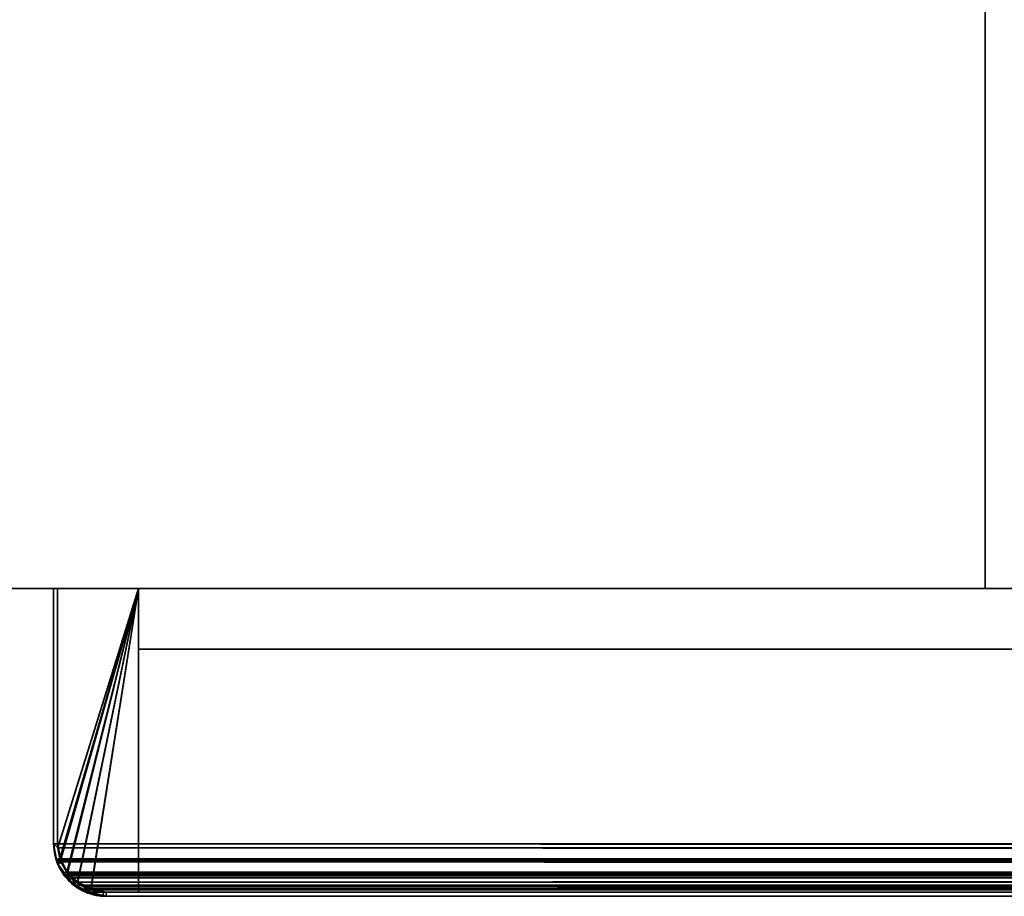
# Model space of a CAD drawing. Header units: millimetres. Extents: x -625 to 3625, y -115 to 71.
# Tile 2 of 256: x -535 to -474, y -50 to 4. Entities that reach past the tile are written whole.
import ezdxf

# ---------------------------------------------------------------- set-up
doc = ezdxf.new("R2010")
doc.units = ezdxf.units.MM
doc.layers.add('151', color=7, linetype='Continuous', true_color=0xffffff)

# ---------------------------------------------------------------- blocks, each defined once
blk = doc.blocks.new('UG_SURFACE_001')
at = {"layer": '151', "color": 252, "linetype": 'Continuous', "lineweight": 35}
for points in [[(625, -31, 2235), (625, 69, 2235), (-625, 69, 2235), (-625, -31, 2235)], [(-625, -31, -5), (-625, 69, -5), (-475, 69, -5), (-475, -31, -5)], [(-475, -31, -5), (-475, 69, -5), (-475, 69, 2085), (-475, -31, 2085)], [(-475, -31, 2085), (-475, 69, 2085), (475, 69, 2085), (475, -31, 2085)], [(625, -31, 2235), (-625, -31, 2235), (-475, -31, 2085), (475, -31, 2085)], [(-625, -31, 2235), (-625, -31, -5), (-475, -31, -5), (-475, -31, 2085)]]:
    blk.add_3dface(points, dxfattribs=at)
blk = doc.blocks.new('UG_SURFACE_015')
at = {"layer": '151', "color": 14, "linetype": 'Continuous', "lineweight": 35}
for points in [[(-532.25, -46.75, 2140.75), (-532.25, -31, 2140.75), (-532.25, -31, -5), (-532.25, -46.75, -5)], [(-532.214, -46.931, -5), (-532.25, -46.75, -5), (-532.25, -31, -5), (-527.25, -31, -5)], [(-527.25, -31, 2135.75), (-532.25, -31, 2140.75), (-532.25, -46.75, 2140.75), (-532.221, -46.93, 2140.721)], [(-527.25, -31, 2135.75), (-527.25, -31, -5), (-532.25, -31, -5), (-532.25, -31, 2140.75)], [(-527.25, -31, 2135.75), (-532.221, -46.93, 2140.721), (-532.102, -47.682, 2140.602), (-532.08, -47.723, 2140.58)], [(-532.056, -47.723, -5), (-532.214, -46.931, -5), (-527.25, -31, -5)], [(-532.08, -47.723, 2140.58), (-531.66, -48.532, 2140.16), (-527.25, -31, 2135.75)], [(-527.25, -31, -5), (-531.617, -48.504, -5), (-532.022, -47.898, -5), (-532.056, -47.723, -5)], [(-527.25, -31, 2135.75), (-531.66, -48.532, 2140.16), (-531.652, -48.547, 2140.152), (-531.009, -49.104, 2139.509)], [(-527.25, -31, -5), (-531.004, -49.117, -5), (-531.371, -48.871, -5), (-531.617, -48.504, -5)], [(-527.25, -31, 2135.75), (-531.009, -49.104, 2139.509), (-530.689, -49.383, 2139.189), (-530.195, -49.509, 2138.695)], [(-527.25, -31, -5), (-530.199, -49.561, -5), (-530.398, -49.522, -5), (-531.004, -49.117, -5)], [(-527.25, -31, -5), (-527.25, -49.75, -5), (-529.25, -49.75, -5), (-530.199, -49.561, -5)], [(-530.195, -49.509, 2138.695), (-529.25, -49.75, 2137.75), (-527.25, -49.75, 2135.75), (-527.25, -31, 2135.75)], [(-527.25, -31, -5), (-527.25, -31, 2135.75), (-527.25, -49.75, 2135.75), (-527.25, -49.75, -5)], [(-532.25, -46.75, -5), (-532.214, -46.931, -5), (-532.221, -46.93, 2140.721)], [(-532.221, -46.93, 2140.721), (-532.25, -46.75, 2140.75), (-532.25, -46.75, -5)], [(-532.102, -47.682, 2140.602), (-532.221, -46.93, 2140.721), (-532.214, -46.931, -5)], [(-532.214, -46.931, -5), (-532.056, -47.723, -5), (-532.08, -47.723, 2140.58)], [(-532.08, -47.723, 2140.58), (-532.102, -47.682, 2140.602), (-532.214, -46.931, -5)], [(-531.66, -48.532, 2140.16), (-532.08, -47.723, 2140.58), (-532.056, -47.723, -5)], [(-532.056, -47.723, -5), (-532.022, -47.898, -5), (-531.66, -48.532, 2140.16)], [(-532.022, -47.898, -5), (-531.617, -48.504, -5), (-531.66, -48.532, 2140.16)], [(-531.652, -48.547, 2140.152), (-531.66, -48.532, 2140.16), (-531.617, -48.504, -5)], [(-531.009, -49.104, 2139.509), (-531.652, -48.547, 2140.152), (-531.617, -48.504, -5)], [(-531.617, -48.504, -5), (-531.371, -48.871, -5), (-531.009, -49.104, 2139.509)], [(-531.371, -48.871, -5), (-531.004, -49.117, -5), (-531.009, -49.104, 2139.509)], [(-530.689, -49.383, 2139.189), (-531.009, -49.104, 2139.509), (-531.004, -49.117, -5)], [(-531.004, -49.117, -5), (-530.398, -49.522, -5), (-530.195, -49.509, 2138.695)], [(-530.195, -49.509, 2138.695), (-530.689, -49.383, 2139.189), (-531.004, -49.117, -5)], [(-530.398, -49.522, -5), (-530.199, -49.561, -5), (-530.195, -49.509, 2138.695)], [(-529.25, -49.75, 2137.75), (-530.195, -49.509, 2138.695), (-530.199, -49.561, -5)], [(-530.199, -49.561, -5), (-529.25, -49.75, -5), (-529.25, -49.75, 2137.75)], [(-529.25, -49.75, 2137.75), (-529.25, -49.75, -5), (-527.25, -49.75, -5), (-527.25, -49.75, 2135.75)]]:
    blk.add_3dface(points, dxfattribs=at)
blk = doc.blocks.new('UG_SURFACE_016')
at = {"layer": '151', "color": 41, "linetype": 'Continuous', "lineweight": 35}
for points in [[(-527.25, -34.75, -5), (-457.25, -34.75, -5), (-457.25, -49.75, -5), (-527.25, -49.75, -5)], [(-527.25, -49.75, 2135.75), (-527.25, -34.75, 2135.75), (-527.25, -34.75, -5), (-527.25, -49.75, -5)], [(-457.25, -34.75, 2065.75), (-457.25, -34.75, -5), (-527.25, -34.75, -5), (-527.25, -34.75, 2135.75)], [(-527.25, -34.75, 2135.75), (-527.25, -49.75, 2135.75), (-457.25, -49.75, 2065.75), (-457.25, -34.75, 2065.75)], [(-457.25, -34.75, 2065.75), (-457.25, -49.75, 2065.75), (-457.25, -49.75, -5), (-457.25, -34.75, -5)], [(-527.25, -49.75, 2135.75), (-527.25, -49.75, -5), (-457.25, -49.75, -5), (-457.25, -49.75, 2065.75)]]:
    blk.add_3dface(points, dxfattribs=at)
blk = doc.blocks.new('UG_SURFACE_017')
at = {"layer": '151', "color": 7, "linetype": 'Continuous', "lineweight": 35}
for points in [[(-452.25, -46.75, -5), (-452.25, -8.75, -5), (-452, -8.75, -5), (-452, -46.75, -5)], [(-452.25, -8.75, -5), (-452.25, -46.75, -5), (-452.25, -46.75, 2060.75), (-452.25, -8.75, 2060.75)], [(-452.25, -8.75, 2060.75), (-452, -8.75, 2060.5), (-452, -8.75, -5), (-452.25, -8.75, -5)], [(-452, -46.75, 2060.5), (-452, -8.75, 2060.5), (-452.25, -8.75, 2060.75), (-452.25, -46.75, 2060.75)], [(-452, -8.75, 2060.5), (-452, -46.75, 2060.5), (-452, -46.75, -5), (-452, -8.75, -5)], [(-532.5, -46.75, 2141), (-532.5, -31, 2141), (-532.5, -31, -5), (-532.5, -46.75, -5)], [(-532.25, -46.75, 2140.75), (-532.25, -31, 2140.75), (-532.5, -31, 2141), (-532.5, -46.75, 2141)], [(-532.25, -31, -5), (-532.25, -46.75, -5), (-532.5, -46.75, -5), (-532.5, -31, -5)], [(-532.5, -31, 2141), (-532.25, -31, 2140.75), (-532.25, -31, -5), (-532.5, -31, -5)], [(-532.25, -46.75, -5), (-532.25, -31, -5), (-532.25, -31, 2140.75), (-532.25, -46.75, 2140.75)], [(-532.5, -46.75, -5), (-532.307, -47.726, -5), (-532.339, -47.76, 2140.839)], [(-532.339, -47.76, 2140.839), (-532.5, -46.75, 2141), (-532.5, -46.75, -5)], [(-532.25, -46.75, -5), (-532.064, -47.649, -5), (-532.307, -47.726, -5), (-532.5, -46.75, -5)], [(-532.038, -47.854, 2140.538), (-532.239, -47.009, 2140.739), (-532.5, -46.75, 2141), (-532.339, -47.76, 2140.839)], [(-532.5, -46.75, 2141), (-532.239, -47.009, 2140.739), (-532.25, -46.75, 2140.75)], [(-532.064, -47.649, -5), (-532.25, -46.75, 2140.75), (-532.239, -47.009, 2140.739)], [(-532.064, -47.649, -5), (-532.25, -46.75, -5), (-532.25, -46.75, 2140.75)], [(-452.281, -46.913, -5), (-452.25, -46.75, -5), (-452, -46.75, -5), (-452.034, -46.927, -5)], [(-452.261, -47.009, 2060.761), (-452.25, -46.75, -5), (-452.281, -46.913, -5)], [(-452.261, -47.009, 2060.761), (-452.25, -46.75, 2060.75), (-452.25, -46.75, -5)], [(-452.112, -47.598, 2060.612), (-452, -46.75, 2060.5), (-452.261, -47.009, 2060.761)], [(-452.25, -46.75, 2060.75), (-452.261, -47.009, 2060.761), (-452, -46.75, 2060.5)], [(-452.23, -47.945, -5), (-452.224, -47.937, -5), (-452, -46.75, 2060.5)], [(-452, -46.75, 2060.5), (-452.112, -47.598, 2060.612), (-452.23, -47.945, -5)], [(-452, -46.75, 2060.5), (-452.224, -47.937, -5), (-452.211, -47.864, -5)], [(-452, -46.75, 2060.5), (-452.211, -47.864, -5), (-452.034, -46.927, -5)], [(-452.034, -46.927, -5), (-452, -46.75, -5), (-452, -46.75, 2060.5)], [(-532.064, -47.649, -5), (-532.239, -47.009, 2140.739), (-532.038, -47.854, 2140.538)], [(-452.462, -47.854, 2060.962), (-452.281, -46.913, -5), (-452.447, -47.777, -5)], [(-452.281, -46.913, -5), (-452.462, -47.854, 2060.962), (-452.261, -47.009, 2060.761)], [(-452.261, -47.009, 2060.761), (-452.462, -47.854, 2060.962), (-452.258, -47.919, 2060.758), (-452.112, -47.598, 2060.612)], [(-452.447, -47.777, -5), (-452.281, -46.913, -5), (-452.034, -46.927, -5), (-452.211, -47.864, -5)], [(-532.253, -47.926, 2140.753), (-532.339, -47.76, 2140.839), (-532.307, -47.726, -5)], [(-532.339, -47.76, 2140.839), (-532.253, -47.926, 2140.753), (-532.038, -47.854, 2140.538)], [(-532.264, -47.945, -5), (-532.307, -47.726, -5), (-532.064, -47.649, -5), (-532.022, -47.851, -5)], [(-532.307, -47.726, -5), (-532.264, -47.945, -5), (-532.253, -47.926, 2140.753)], [(-532.022, -47.851, -5), (-532.005, -47.93, -5), (-532.255, -47.987, -5), (-532.264, -47.945, -5)], [(-531.852, -48.697, 2140.352), (-532.253, -47.926, 2140.753), (-532.264, -47.945, -5)], [(-532.264, -47.945, -5), (-532.255, -47.987, -5), (-531.521, -48.985, 2140.021)], [(-531.521, -48.985, 2140.021), (-531.852, -48.697, 2140.352), (-532.264, -47.945, -5)], [(-532.005, -47.93, -5), (-531.654, -48.452, -5), (-531.852, -48.593, -5), (-532.255, -47.987, -5)], [(-531.521, -48.985, 2140.021), (-532.255, -47.987, -5), (-531.852, -48.593, -5)], [(-532.253, -47.926, 2140.753), (-532.035, -47.865, 2140.535), (-532.038, -47.854, 2140.538)], [(-531.426, -48.816, 2139.926), (-532.035, -47.865, 2140.535), (-532.253, -47.926, 2140.753), (-531.852, -48.697, 2140.352)], [(-532.038, -47.854, 2140.538), (-532.022, -47.851, -5), (-532.064, -47.649, -5)], [(-532.022, -47.851, -5), (-532.038, -47.854, 2140.538), (-532.035, -47.865, 2140.535)], [(-532.035, -47.865, 2140.535), (-532.005, -47.93, -5), (-532.022, -47.851, -5)], [(-532.005, -47.93, -5), (-532.035, -47.865, 2140.535), (-531.426, -48.816, 2139.926)], [(-531.426, -48.816, 2139.926), (-531.654, -48.452, -5), (-532.005, -47.93, -5)], [(-453.074, -48.816, 2061.574), (-452.464, -47.852, -5), (-452.916, -48.545, -5)], [(-453.074, -48.816, 2061.574), (-452.465, -47.865, 2060.965), (-452.464, -47.852, -5)], [(-452.465, -47.865, 2060.965), (-453.074, -48.816, 2061.574), (-452.99, -48.966, 2061.49), (-452.548, -48.555, 2061.048)], [(-452.952, -49.048, -5), (-452.721, -48.695, -5), (-452.258, -47.919, 2060.758)], [(-452.258, -47.919, 2060.758), (-452.548, -48.555, 2061.048), (-452.952, -49.048, -5)], [(-452.23, -47.945, -5), (-452.721, -48.695, -5), (-452.916, -48.545, -5), (-452.464, -47.852, -5)], [(-452.721, -48.695, -5), (-452.23, -47.945, -5), (-452.258, -47.919, 2060.758)], [(-452.548, -48.555, 2061.048), (-452.258, -47.919, 2060.758), (-452.465, -47.865, 2060.965)], [(-452.465, -47.865, 2060.965), (-452.462, -47.854, 2060.962), (-452.464, -47.852, -5)], [(-452.462, -47.854, 2060.962), (-452.465, -47.865, 2060.965), (-452.258, -47.919, 2060.758)], [(-452.464, -47.852, -5), (-452.46, -47.846, -5), (-452.23, -47.945, -5)], [(-452.46, -47.846, -5), (-452.464, -47.852, -5), (-452.462, -47.854, 2060.962)], [(-452.447, -47.777, -5), (-452.46, -47.846, -5), (-452.462, -47.854, 2060.962)], [(-452.46, -47.846, -5), (-452.447, -47.777, -5), (-452.211, -47.864, -5), (-452.224, -47.937, -5)], [(-452.46, -47.846, -5), (-452.224, -47.937, -5), (-452.23, -47.945, -5)], [(-452.112, -47.598, 2060.612), (-452.258, -47.919, 2060.758), (-452.23, -47.945, -5)], [(-531.548, -49.048, -5), (-531.852, -48.593, -5), (-531.654, -48.452, -5), (-531.371, -48.871, -5)], [(-531.852, -48.593, -5), (-531.548, -49.048, -5), (-531.521, -48.985, 2140.021)], [(-531.654, -48.452, -5), (-531.426, -48.816, 2139.926), (-531.367, -48.857, 2139.867)], [(-531.367, -48.857, 2139.867), (-531.371, -48.871, -5), (-531.654, -48.452, -5)], [(-452.916, -48.545, -5), (-453.133, -48.857, 2061.633), (-453.074, -48.816, 2061.574)], [(-452.916, -48.545, -5), (-453.129, -48.871, -5), (-453.133, -48.857, 2061.633)], [(-453.129, -48.871, -5), (-452.916, -48.545, -5), (-452.721, -48.695, -5), (-452.952, -49.048, -5)], [(-452.548, -48.555, 2061.048), (-452.99, -48.966, 2061.49), (-452.952, -49.048, -5)], [(-531.852, -48.697, 2140.352), (-531.521, -48.985, 2140.021), (-531.426, -48.816, 2139.926)], [(-531.371, -48.871, -5), (-531.045, -49.084, -5), (-531.195, -49.279, -5), (-531.548, -49.048, -5)], [(-530.809, -49.602, 2139.308), (-531.521, -48.985, 2140.021), (-531.548, -49.048, -5)], [(-531.548, -49.048, -5), (-531.195, -49.279, -5), (-530.437, -49.697, 2138.937)], [(-530.437, -49.697, 2138.937), (-530.809, -49.602, 2139.308), (-531.548, -49.048, -5)], [(-531.367, -48.857, 2139.867), (-531.426, -48.816, 2139.926), (-531.521, -48.985, 2140.021)], [(-530.461, -49.495, 2138.961), (-531.367, -48.857, 2139.867), (-531.521, -48.985, 2140.021), (-530.809, -49.602, 2139.308)], [(-531.045, -49.084, -5), (-531.371, -48.871, -5), (-531.367, -48.857, 2139.867)], [(-531.045, -49.084, -5), (-531.367, -48.857, 2139.867), (-530.461, -49.495, 2138.961)], [(-530.445, -49.77, -5), (-531.195, -49.279, -5), (-531.045, -49.084, -5), (-530.352, -49.536, -5)], [(-531.045, -49.084, -5), (-530.461, -49.495, 2138.961), (-530.352, -49.518, 2138.852)], [(-530.352, -49.518, 2138.852), (-530.352, -49.536, -5), (-531.045, -49.084, -5)], [(-453.548, -49.154, -5), (-454.148, -49.518, 2062.648), (-454.039, -49.495, 2062.539)], [(-453.548, -49.154, -5), (-454.07, -49.505, -5), (-454.148, -49.518, 2062.648)], [(-454.07, -49.505, -5), (-453.548, -49.154, -5), (-453.407, -49.352, -5), (-454.013, -49.755, -5)], [(-454.055, -49.764, -5), (-454.013, -49.755, -5), (-452.99, -48.966, 2061.49)], [(-452.99, -48.966, 2061.49), (-453.651, -49.579, 2062.15), (-454.055, -49.764, -5)], [(-454.039, -49.495, 2062.539), (-453.133, -48.857, 2061.633), (-453.129, -48.871, -5)], [(-453.651, -49.579, 2062.15), (-452.99, -48.966, 2061.49), (-453.133, -48.857, 2061.633), (-454.039, -49.495, 2062.539)], [(-454.039, -49.495, 2062.539), (-453.129, -48.871, -5), (-453.548, -49.154, -5)], [(-454.013, -49.755, -5), (-453.407, -49.352, -5), (-452.99, -48.966, 2061.49)], [(-452.952, -49.048, -5), (-453.407, -49.352, -5), (-453.548, -49.154, -5), (-453.129, -48.871, -5)], [(-453.407, -49.352, -5), (-452.952, -49.048, -5), (-452.99, -48.966, 2061.49)], [(-452.99, -48.966, 2061.49), (-453.074, -48.816, 2061.574), (-453.133, -48.857, 2061.633)], [(-531.195, -49.279, -5), (-530.445, -49.77, -5), (-530.437, -49.697, 2138.937)], [(-530.809, -49.602, 2139.308), (-530.437, -49.697, 2138.937), (-530.461, -49.495, 2138.961)], [(-530.352, -49.518, 2138.852), (-530.461, -49.495, 2138.961), (-530.437, -49.697, 2138.937)], [(-530.352, -49.536, -5), (-530.346, -49.54, -5), (-530.437, -49.776, -5), (-530.445, -49.77, -5)], [(-530.437, -49.697, 2138.937), (-530.445, -49.77, -5), (-530.437, -49.776, -5)], [(-530.437, -49.697, 2138.937), (-529.25, -50, 2137.75), (-529.258, -49.75, 2137.758), (-530.352, -49.518, 2138.852)], [(-530.346, -49.54, -5), (-530.277, -49.553, -5), (-530.364, -49.789, -5), (-530.437, -49.776, -5)], [(-529.25, -50, 2137.75), (-530.437, -49.697, 2138.937), (-530.437, -49.776, -5)], [(-530.437, -49.776, -5), (-530.364, -49.789, -5), (-529.25, -50, 2137.75)], [(-530.277, -49.553, -5), (-529.413, -49.719, -5), (-529.427, -49.966, -5), (-530.364, -49.789, -5)], [(-529.25, -50, 2137.75), (-530.364, -49.789, -5), (-529.427, -49.966, -5)], [(-530.352, -49.518, 2138.852), (-530.277, -49.553, -5), (-530.346, -49.54, -5)], [(-530.277, -49.553, -5), (-530.352, -49.518, 2138.852), (-529.258, -49.75, 2137.758)], [(-530.346, -49.54, -5), (-530.352, -49.536, -5), (-530.352, -49.518, 2138.852)], [(-529.258, -49.75, 2137.758), (-529.413, -49.719, -5), (-530.277, -49.553, -5)], [(-529.413, -49.719, -5), (-529.25, -49.75, -5), (-529.25, -50, -5), (-529.427, -49.966, -5)], [(-529.413, -49.719, -5), (-529.258, -49.75, 2137.758), (-529.25, -49.75, 2137.75)], [(-529.25, -49.75, 2137.75), (-529.25, -49.75, -5), (-529.413, -49.719, -5)], [(-529.25, -49.75, 2137.75), (-529.258, -49.75, 2137.758), (-529.25, -50, 2137.75)], [(-529.25, -49.75, -5), (-455.25, -49.75, -5), (-455.25, -50, -5), (-529.25, -50, -5)], [(-529.25, -49.75, 2137.75), (-455.25, -49.75, 2063.75), (-455.25, -49.75, -5), (-529.25, -49.75, -5)], [(-529.25, -50, 2137.75), (-455.25, -50, 2063.75), (-455.25, -49.75, 2063.75), (-529.25, -49.75, 2137.75)], [(-454.148, -49.518, 2062.648), (-455.242, -49.75, 2063.742), (-455.25, -50, 2063.75), (-454.065, -49.688, 2062.565)], [(-455.25, -49.75, -5), (-454.351, -49.564, -5), (-454.274, -49.807, -5), (-455.25, -50, -5)], [(-454.351, -49.564, -5), (-455.25, -49.75, 2063.75), (-455.242, -49.75, 2063.742)], [(-454.351, -49.564, -5), (-455.25, -49.75, -5), (-455.25, -49.75, 2063.75)], [(-455.25, -50, -5), (-454.274, -49.807, -5), (-454.065, -49.688, 2062.565)], [(-454.065, -49.688, 2062.565), (-455.25, -50, 2063.75), (-455.25, -50, -5)], [(-455.25, -50, 2063.75), (-455.242, -49.75, 2063.742), (-455.25, -49.75, 2063.75)], [(-455.242, -49.75, 2063.742), (-454.148, -49.518, 2062.648), (-454.149, -49.522, -5)], [(-455.242, -49.75, 2063.742), (-454.149, -49.522, -5), (-454.351, -49.564, -5)], [(-454.055, -49.764, -5), (-454.274, -49.807, -5), (-454.351, -49.564, -5), (-454.149, -49.522, -5)], [(-454.274, -49.807, -5), (-454.055, -49.764, -5), (-454.065, -49.688, 2062.565)], [(-454.149, -49.522, -5), (-454.07, -49.505, -5), (-454.055, -49.764, -5)], [(-454.07, -49.505, -5), (-454.149, -49.522, -5), (-454.148, -49.518, 2062.648)], [(-454.065, -49.688, 2062.565), (-454.039, -49.495, 2062.539), (-454.148, -49.518, 2062.648)], [(-454.07, -49.505, -5), (-454.013, -49.755, -5), (-454.055, -49.764, -5)], [(-454.039, -49.495, 2062.539), (-454.065, -49.688, 2062.565), (-453.651, -49.579, 2062.15)], [(-453.651, -49.579, 2062.15), (-454.065, -49.688, 2062.565), (-454.055, -49.764, -5)], [(-529.427, -49.966, -5), (-529.25, -50, -5), (-529.25, -50, 2137.75)], [(-529.25, -50, 2137.75), (-529.25, -50, -5), (-455.25, -50, -5), (-455.25, -50, 2063.75)]]:
    blk.add_3dface(points, dxfattribs=at)
blk = doc.blocks.new('UG_SURFACE_019')
at = {"layer": '151', "color": 41, "linetype": 'Continuous', "lineweight": 35}
for points in [[(527.25, -49.75, 2135.75), (527.25, -34.75, 2135.75), (-527.25, -34.75, 2135.75), (-527.25, -49.75, 2135.75)], [(-457.25, -34.75, 2065.75), (-457.25, -49.75, 2065.75), (-527.25, -49.75, 2135.75), (-527.25, -34.75, 2135.75)], [(527.25, -34.75, 2135.75), (457.25, -34.75, 2065.75), (-457.25, -34.75, 2065.75), (-527.25, -34.75, 2135.75)], [(457.25, -49.75, 2065.75), (527.25, -49.75, 2135.75), (-527.25, -49.75, 2135.75), (-457.25, -49.75, 2065.75)]]:
    blk.add_3dface(points, dxfattribs=at)
blk = doc.blocks.new('UG_SURFACE_020')
at = {"layer": '151', "color": 14, "linetype": 'Continuous', "lineweight": 35}
for points in [[(532.25, -31, 2140.75), (527.25, -31, 2135.75), (-527.25, -31, 2135.75), (-532.25, -31, 2140.75)], [(-532.102, -47.677, 2140.602), (-532.25, -46.75, 2140.75), (-532.25, -31, 2140.75), (-527.25, -31, 2135.75)], [(532.25, -46.75, 2140.75), (532.25, -31, 2140.75), (-532.25, -31, 2140.75), (-532.25, -46.75, 2140.75)], [(-527.25, -31, 2135.75), (-531.672, -48.508, 2140.172), (-532.102, -47.682, 2140.602), (-532.102, -47.677, 2140.602)], [(-530.989, -49.122, 2139.489), (-531.652, -48.547, 2140.152), (-531.672, -48.508, 2140.172), (-527.25, -31, 2135.75)], [(-530.166, -49.516, 2138.666), (-530.689, -49.383, 2139.189), (-530.989, -49.122, 2139.489), (-527.25, -31, 2135.75)], [(-527.25, -31, 2135.75), (-527.25, -49.75, 2135.75), (-529.25, -49.75, 2137.75), (-530.166, -49.516, 2138.666)], [(-527.25, -31, 2135.75), (527.25, -31, 2135.75), (527.25, -49.75, 2135.75), (-527.25, -49.75, 2135.75)], [(-532.25, -46.75, 2140.75), (-532.102, -47.677, 2140.602), (532.087, -47.662, 2140.587)], [(532.087, -47.662, 2140.587), (532.146, -47.532, 2140.646), (-532.25, -46.75, 2140.75)], [(532.146, -47.532, 2140.646), (532.25, -46.75, 2140.75), (-532.25, -46.75, 2140.75)], [(532.087, -47.662, 2140.587), (-532.102, -47.677, 2140.602), (-532.102, -47.682, 2140.602)], [(531.744, -48.417, 2140.244), (532.087, -47.662, 2140.587), (-532.102, -47.682, 2140.602)], [(-532.102, -47.682, 2140.602), (-531.672, -48.508, 2140.172), (531.666, -48.489, 2140.166)], [(531.666, -48.489, 2140.166), (531.744, -48.417, 2140.244), (-532.102, -47.682, 2140.602)], [(531.666, -48.489, 2140.166), (-531.672, -48.508, 2140.172), (-531.652, -48.547, 2140.152)], [(531.666, -48.489, 2140.166), (-531.652, -48.547, 2140.152), (-530.989, -49.122, 2139.489)], [(-530.989, -49.122, 2139.489), (530.987, -49.12, 2139.487), (531.666, -48.489, 2140.166)], [(530.987, -49.12, 2139.487), (-530.989, -49.122, 2139.489), (-530.689, -49.383, 2139.189)], [(530.726, -49.362, 2139.226), (530.987, -49.12, 2139.487), (-530.689, -49.383, 2139.189)], [(530.726, -49.362, 2139.226), (-530.689, -49.383, 2139.189), (-530.166, -49.516, 2138.666)], [(-530.166, -49.516, 2138.666), (530.165, -49.509, 2138.665), (530.726, -49.362, 2139.226)], [(530.165, -49.509, 2138.665), (-530.166, -49.516, 2138.666), (-529.25, -49.75, 2137.75)], [(-529.25, -49.75, 2137.75), (529.25, -49.75, 2137.75), (530.165, -49.509, 2138.665)], [(527.25, -49.75, 2135.75), (529.25, -49.75, 2137.75), (-529.25, -49.75, 2137.75), (-527.25, -49.75, 2135.75)]]:
    blk.add_3dface(points, dxfattribs=at)
blk = doc.blocks.new('UG_SURFACE_022')
at = {"layer": '151', "color": 7, "linetype": 'Continuous', "lineweight": 35}
for points in [[(-532.5, -46.75, 2141), (-532.5, -31, 2141), (-532.25, -31, 2140.75), (-532.25, -46.75, 2140.75)], [(532.5, -46.75, 2141), (532.5, -31, 2141), (-532.5, -31, 2141), (-532.5, -46.75, 2141)], [(532.25, -31, 2140.75), (-532.25, -31, 2140.75), (-532.5, -31, 2141), (532.5, -31, 2141)], [(-532.25, -46.75, 2140.75), (-532.25, -31, 2140.75), (532.25, -31, 2140.75), (532.25, -46.75, 2140.75)], [(-532.34, -47.754, 2140.84), (-532.5, -46.75, 2141), (-532.239, -47.009, 2140.739), (-532.038, -47.854, 2140.538)], [(-532.25, -46.75, 2140.75), (-532.239, -47.009, 2140.739), (-532.5, -46.75, 2141)], [(-532.5, -46.75, 2141), (-532.34, -47.754, 2140.84), (532.324, -47.738, 2140.824)], [(532.324, -47.738, 2140.824), (532.388, -47.598, 2140.887), (-532.5, -46.75, 2141)], [(532.388, -47.598, 2140.887), (532.5, -46.75, 2141), (-532.5, -46.75, 2141)], [(-532.239, -47.009, 2140.739), (-532.25, -46.75, 2140.75), (532.25, -46.75, 2140.75)], [(-532.239, -47.009, 2140.739), (532.25, -46.75, 2140.75), (532.195, -47.321, 2140.695)], [(-532.239, -47.009, 2140.739), (532.195, -47.321, 2140.695), (532.022, -47.843, 2140.522)], [(532.022, -47.843, 2140.522), (-532.038, -47.854, 2140.538), (-532.239, -47.009, 2140.739)], [(532.324, -47.738, 2140.824), (-532.34, -47.754, 2140.84), (-532.339, -47.76, 2140.839)], [(-532.038, -47.854, 2140.538), (-532.339, -47.76, 2140.839), (-532.34, -47.754, 2140.84)], [(531.952, -48.555, 2140.452), (532.324, -47.738, 2140.824), (-532.339, -47.76, 2140.839)], [(-531.874, -48.655, 2140.374), (-532.339, -47.76, 2140.839), (-532.035, -47.865, 2140.535), (-531.426, -48.816, 2139.926)], [(-532.038, -47.854, 2140.538), (-532.035, -47.865, 2140.535), (-532.339, -47.76, 2140.839)], [(-532.339, -47.76, 2140.839), (-531.874, -48.655, 2140.374), (531.867, -48.634, 2140.367)], [(531.867, -48.634, 2140.367), (531.952, -48.555, 2140.452), (-532.339, -47.76, 2140.839)], [(-532.038, -47.854, 2140.538), (532.022, -47.843, 2140.522), (531.954, -48.049, 2140.454)], [(531.954, -48.049, 2140.454), (531.46, -48.779, 2139.96), (-532.038, -47.854, 2140.538)], [(-532.035, -47.865, 2140.535), (-532.038, -47.854, 2140.538), (531.46, -48.779, 2139.96)], [(531.46, -48.779, 2139.96), (-531.426, -48.816, 2139.926), (-532.035, -47.865, 2140.535)], [(531.867, -48.634, 2140.367), (-531.874, -48.655, 2140.374), (-531.852, -48.697, 2140.352)], [(-531.426, -48.816, 2139.926), (-531.852, -48.697, 2140.352), (-531.874, -48.655, 2140.374)], [(531.867, -48.634, 2140.367), (-531.852, -48.697, 2140.352), (-531.134, -49.319, 2139.634)], [(-531.134, -49.319, 2139.634), (-531.852, -48.697, 2140.352), (-531.426, -48.816, 2139.926), (-531.367, -48.857, 2139.867)], [(-531.367, -48.857, 2139.867), (-531.426, -48.816, 2139.926), (531.46, -48.779, 2139.96)], [(531.46, -48.779, 2139.96), (531.364, -48.851, 2139.864), (-531.367, -48.857, 2139.867)], [(-530.461, -49.495, 2138.961), (-531.367, -48.857, 2139.867), (531.364, -48.851, 2139.864)], [(-531.367, -48.857, 2139.867), (-530.461, -49.495, 2138.961), (-530.809, -49.602, 2139.308), (-531.134, -49.319, 2139.634)], [(-531.134, -49.319, 2139.634), (531.132, -49.317, 2139.632), (531.867, -48.634, 2140.367)], [(-530.461, -49.495, 2138.961), (531.364, -48.851, 2139.864), (530.61, -49.424, 2139.11)], [(531.132, -49.317, 2139.632), (-531.134, -49.319, 2139.634), (-530.809, -49.602, 2139.308)], [(530.849, -49.579, 2139.349), (531.132, -49.317, 2139.632), (-530.809, -49.602, 2139.308)], [(-530.242, -49.747, 2138.742), (-530.809, -49.602, 2139.308), (-530.461, -49.495, 2138.961), (-530.352, -49.518, 2138.852)], [(530.849, -49.579, 2139.349), (-530.809, -49.602, 2139.308), (-530.242, -49.747, 2138.742)], [(-530.352, -49.518, 2138.852), (-530.461, -49.495, 2138.961), (530.61, -49.424, 2139.11)], [(530.61, -49.424, 2139.11), (530.348, -49.487, 2138.848), (-530.352, -49.518, 2138.852)], [(-529.258, -49.75, 2137.758), (-530.352, -49.518, 2138.852), (530.348, -49.487, 2138.848)], [(-530.352, -49.518, 2138.852), (-529.258, -49.75, 2137.758), (-529.25, -50, 2137.75), (-530.242, -49.747, 2138.742)], [(-530.242, -49.747, 2138.742), (530.241, -49.739, 2138.741), (530.849, -49.579, 2139.349)], [(530.241, -49.739, 2138.741), (-530.242, -49.747, 2138.742), (-529.25, -50, 2137.75)], [(-529.25, -49.75, 2137.75), (-529.258, -49.75, 2137.758), (530.348, -49.487, 2138.848)], [(-529.25, -50, 2137.75), (-529.258, -49.75, 2137.758), (-529.25, -49.75, 2137.75)], [(530.348, -49.487, 2138.848), (529.25, -49.75, 2137.75), (-529.25, -49.75, 2137.75)], [(-529.25, -50, 2137.75), (529.25, -50, 2137.75), (530.241, -49.739, 2138.741)], [(455.25, -49.75, 2063.75), (-455.25, -49.75, 2063.75), (-529.25, -49.75, 2137.75), (529.25, -49.75, 2137.75)], [(-529.25, -49.75, 2137.75), (-455.25, -49.75, 2063.75), (-455.25, -50, 2063.75), (-529.25, -50, 2137.75)], [(455.25, -50, 2063.75), (529.25, -50, 2137.75), (-529.25, -50, 2137.75), (-455.25, -50, 2063.75)]]:
    blk.add_3dface(points, dxfattribs=at)

msp = doc.modelspace()

# ---------------------------------------------------------------- linework, layer by layer
at = {"layer": '151', "color": 252, "linetype": 'Continuous', "lineweight": -3, "true_color": 0x939598}
for p, q in [((-475, -31, 2085), (-475, 69, 2085)), ((-475, 69, -5), (-475, -31, -5)), ((-625, -31, 2235), (625, -31, 2235)), ((-625, -31, -5), (-475, -31, -5)), ((-532.5, -31, 2141), (-532.25, -31, 2140.75)), ((-532.5, -31, -5), (-532.25, -31, -5)), ((-532.5, -46.75, 2141), (-532.5, -31, 2141)), ((532.5, -31, 2141), (-532.5, -31, 2141)), ((-532.5, -31, 2141), (-532.5, -46.75, 2141)), ((-532.5, -31, 2141), (-532.5, -31, -5)), ((-532.25, -31, 2140.75), (-532.5, -31, 2141)), ((-532.5, -46.75, -5), (-532.5, -31, -5)), ((-532.25, -46.75, 2140.75), (-532.25, -31, 2140.75)), ((-532.25, -31, 2140.75), (-532.25, -46.75, 2140.75)), ((-532.25, -46.75, 2140.75), (-532.25, -31, 2140.75)), ((532.25, -31, 2140.75), (-532.25, -31, 2140.75)), ((-532.25, -31, -5), (-527.25, -31, -5)), ((-532.25, -31, 2140.75), (-532.25, -31, -5)), ((-532.25, -31, 2140.75), (-527.25, -31, 2135.75)), ((532.25, -31, 2140.75), (-532.25, -31, 2140.75)), ((-532.25, -46.75, -5), (-532.25, -31, -5)), ((-532.25, -46.75, -5), (-532.25, -31, -5)), ((-532.25, -31, 2140.75), (-532.25, -31, -5)), ((-532.25, -46.75, 2140.75), (-532.25, -31, 2140.75)), ((-527.25, -31, 2135.75), (-532.25, -31, 2140.75)), ((-527.25, -31, 2135.75), (-527.25, -49.75, 2135.75)), ((-527.25, -31, -5), (-527.25, -49.75, -5)), ((-527.25, -31, 2135.75), (-527.25, -49.75, 2135.75)), ((527.25, -31, 2135.75), (-527.25, -31, 2135.75)), ((-527.25, -31, 2135.75), (-527.25, -31, -5)), ((475, -31, 2085), (-475, -31, 2085)), ((-475, -31, 2085), (-475, -31, -5)), ((-527.25, -34.75, -5), (-457.25, -34.75, -5)), ((-527.25, -49.75, -5), (-527.25, -34.75, -5)), ((-527.25, -34.75, 2135.75), (-527.25, -49.75, 2135.75)), ((-527.25, -34.75, 2135.75), (-457.25, -34.75, 2065.75)), ((-457.25, -34.75, 2065.75), (-527.25, -34.75, 2135.75)), ((-527.25, -34.75, 2135.75), (-527.25, -34.75, -5)), ((527.25, -34.75, 2135.75), (-527.25, -34.75, 2135.75)), ((-527.25, -49.75, 2135.75), (-527.25, -34.75, 2135.75)), ((-532.5, -46.75, 2141), (-532.5, -46.75, -5)), ((532.5, -46.75, 2141), (-532.5, -46.75, 2141)), ((532.25, -46.75, 2140.75), (-532.25, -46.75, 2140.75)), ((-532.25, -46.75, 2140.75), (-532.25, -46.75, -5)), ((-527.25, -49.75, -5), (-529.25, -49.75, -5)), ((-529.25, -49.75, 2137.75), (-527.25, -49.75, 2135.75)), ((-455.25, -49.75, -5), (-529.25, -49.75, -5)), ((-529.25, -49.75, 2137.75), (-529.25, -49.75, -5)), ((529.25, -49.75, 2137.75), (-529.25, -49.75, 2137.75)), ((-529.25, -49.75, 2137.75), (-529.25, -49.75, -5)), ((529.25, -49.75, 2137.75), (-529.25, -49.75, 2137.75)), ((-529.25, -49.75, 2137.75), (-455.25, -49.75, 2063.75)), ((-455.25, -49.75, 2063.75), (-529.25, -49.75, 2137.75)), ((-527.25, -49.75, 2135.75), (-529.25, -49.75, 2137.75)), ((-527.25, -49.75, 2135.75), (-527.25, -49.75, -5)), ((-527.25, -49.75, 2135.75), (-527.25, -49.75, -5)), ((-457.25, -49.75, -5), (-527.25, -49.75, -5)), ((527.25, -49.75, 2135.75), (-527.25, -49.75, 2135.75)), ((-457.25, -49.75, 2065.75), (-527.25, -49.75, 2135.75)), ((-527.25, -49.75, 2135.75), (-457.25, -49.75, 2065.75)), ((527.25, -49.75, 2135.75), (-527.25, -49.75, 2135.75)), ((-527.25, -49.75, 2135.75), (-527.25, -49.75, -5)), ((-529.25, -50, 2137.75), (-529.25, -50, -5)), ((-529.25, -50, 2137.75), (-455.25, -50, 2063.75)), ((-455.25, -50, -5), (-529.25, -50, -5)), ((529.25, -50, 2137.75), (-529.25, -50, 2137.75)), ((-455.25, -50, 2063.75), (-529.25, -50, 2137.75))]:
    msp.add_line(p, q, dxfattribs=at)
msp.add_arc((-529.25, -46.75, -5), 3, 180, 270, dxfattribs=at)
for points in [[(-532.5, -46.75, -5), (-532.5, -50, -5), (-529.25, -50, -5)], [(-532.5, -46.75, 2141), (-532.5, -50, 2141), (-529.25, -50, 2137.75)], [(-532.5, -46.75, 2141), (-532.5, -50, 2141), (-529.25, -50, 2137.75)], [(-532.25, -46.75, 2140.75), (-532.25, -49.75, 2140.75), (-529.25, -49.75, 2137.75)], [(-532.25, -46.75, 2140.75), (-532.25, -49.75, 2140.75), (-529.25, -49.75, 2137.75)]]:
    msp.add_rational_spline(points, [1, 0.707106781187, 1], degree=2, dxfattribs=at)
for points, degree in [([(-532.5, -46.75, -5), (-532.25, -46.75, -5)], 1), ([(532.25, -46.75, 2140.75), (177.417, -46.75, 2140.75), (-177.417, -46.75, 2140.75), (-532.25, -46.75, 2140.75)], 3), ([(-532.25, -46.75, 2140.75), (-532.25, -46.75, 1425.5), (-532.25, -46.75, 710.25), (-532.25, -46.75, -5)], 3), ([(-529.25, -50, -5), (-529.25, -49.75, -5)], 1)]:
    msp.add_open_spline(points, degree=degree, dxfattribs=at)
for points, knots in [([(-532.25, -46.75, 2140.75), (-532.25, -47.23, 2140.75), (-532.129, -47.698, 2140.629), (-531.741, -48.478, 2140.241), (-531.475, -48.798, 2139.975), (-530.61, -49.528, 2139.11), (-529.929, -49.75, 2138.429), (-529.25, -49.75, 2137.75)], [0, 0, 0, 0, 0.25, 0.25, 0.5, 0.5, 1, 1, 1, 1]), ([(-532.25, -46.75, -5), (-532.25, -47.538, -5), (-531.927, -48.316, -5), (-530.816, -49.427, -5), (-530.038, -49.75, -5), (-529.25, -49.75, -5)], [0, 0, 0, 0, 0.5, 0.5, 1, 1, 1, 1]), ([(-532.25, -46.75, 2140.75), (-532.25, -47.23, 2140.75), (-532.129, -47.698, 2140.629), (-531.741, -48.478, 2140.241), (-531.475, -48.798, 2139.975), (-530.61, -49.528, 2139.11), (-529.929, -49.75, 2138.429), (-529.25, -49.75, 2137.75)], [0, 0, 0, 0, 0.25, 0.25, 0.5, 0.5, 1, 1, 1, 1])]:
    msp.add_open_spline(points, degree=3, knots=knots, dxfattribs=at)

# ---------------------------------------------------------------- block references
for name in ['UG_SURFACE_001', 'UG_SURFACE_017', 'UG_SURFACE_022', 'UG_SURFACE_015', 'UG_SURFACE_020', 'UG_SURFACE_016', 'UG_SURFACE_019']:
    msp.add_blockref(name, (0, 0), dxfattribs=at)

doc.saveas('drawing.dxf')
